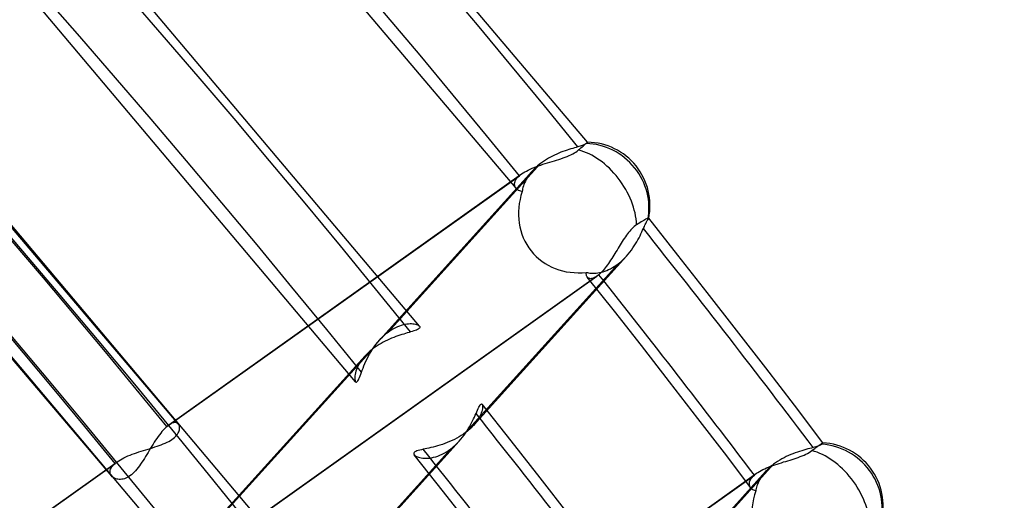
# Model space of a CAD drawing. Header units: millimetres. Extents: x -163 to 160, y -206 to 203.
# Tile 87 of 97: x 99.04 to 113.82, y 80.46 to 87.67. Entities that reach past the tile are written whole.
import ezdxf

# ---------------------------------------------------------------- set-up
doc = ezdxf.new("R2010")
doc.units = ezdxf.units.MM
doc.layers.add('MAIN-1', color=7, linetype='Continuous')
doc.layers.add('MAIN-2', color=7, linetype='Continuous')

msp = doc.modelspace()

# ---------------------------------------------------------------- linework, layer by layer
at = {"layer": 'MAIN-1'}
for p, q in [((105.037, 83.071), (105.037, 83.071)), ((105.037, 83.071), (105.037, 83.071)), ((105.037, 83.071), (105.037, 83.071)), ((105.037, 83.071), (105.038, 83.07)), ((105.038, 83.07), (105.038, 83.07)), ((105.038, 83.07), (105.038, 83.07)), ((105.979, 81.897), (105.979, 81.897)), ((105.979, 81.897), (105.979, 81.896)), ((105.979, 81.896), (105.979, 81.896)), ((105.979, 81.896), (105.979, 81.896)), ((105.979, 81.896), (105.979, 81.896)), ((105.979, 81.896), (105.979, 81.896))]:
    msp.add_line(p, q, dxfattribs=at)
for centre, major_axis, start_param, end_param in [((-0.5, -0.433), (86.414, -99.783), 0.713724, 3.388402), ((-2.5, -2.165), (-83.796, 96.759), -2.427868, -0.857072)]:
    msp.add_ellipse(centre, major_axis=major_axis, ratio=0.75, start_param=start_param, end_param=end_param, dxfattribs=at)
at = {"layer": 'MAIN-2'}
for p, q in [((107.562, 85.828), (103.015, 91.206)), ((106.487, 85.138), (101.981, 90.458)), ((105.038, 83.07), (100.257, 88.734)), ((104.08, 82.235), (99.331, 87.864)), ((101.422, 81.598), (97.249, 86.511)), ((102.529, 80.293), (97.512, 86.247)), ((107.253, 85.71), (107.223, 85.7)), ((107.282, 85.719), (107.253, 85.71)), ((107.31, 85.728), (107.282, 85.719)), ((107.338, 85.736), (107.31, 85.728)), ((107.365, 85.744), (107.338, 85.736)), ((107.39, 85.751), (107.365, 85.744)), ((107.414, 85.759), (107.39, 85.751)), ((107.407, 85.696), (107.426, 85.712)), ((107.432, 85.764), (107.414, 85.759)), ((107.426, 85.712), (107.444, 85.728)), ((107.449, 85.769), (107.432, 85.764)), ((107.444, 85.728), (107.462, 85.743)), ((107.464, 85.774), (107.449, 85.769)), ((107.462, 85.743), (107.478, 85.757)), ((107.479, 85.779), (107.464, 85.774)), ((107.478, 85.757), (107.493, 85.769)), ((107.493, 85.784), (107.479, 85.779)), ((107.505, 85.789), (107.493, 85.784)), ((107.493, 85.769), (107.506, 85.781)), ((107.516, 85.794), (107.505, 85.789)), ((107.506, 85.781), (107.517, 85.79)), ((107.526, 85.799), (107.516, 85.794)), ((107.517, 85.79), (107.527, 85.799)), ((107.534, 85.805), (107.526, 85.799)), ((107.527, 85.799), (107.537, 85.807)), ((107.541, 85.81), (107.534, 85.805)), ((107.537, 85.807), (107.545, 85.814)), ((107.548, 85.816), (107.541, 85.81)), ((107.545, 85.814), (107.551, 85.82)), ((107.554, 85.821), (107.548, 85.816)), ((107.551, 85.82), (107.556, 85.824)), ((107.558, 85.825), (107.554, 85.821)), ((107.556, 85.824), (107.559, 85.827)), ((107.56, 85.827), (107.558, 85.825)), ((107.559, 85.827), (107.561, 85.828)), ((107.562, 85.828), (107.56, 85.827)), ((107.561, 85.828), (107.562, 85.828)), ((100.419, 80.819), (96.281, 85.688)), ((106.943, 85.57), (106.913, 85.55)), ((106.973, 85.588), (106.943, 85.57)), ((107.004, 85.605), (106.973, 85.588)), ((107.035, 85.621), (107.004, 85.605)), ((107.067, 85.636), (107.035, 85.621)), ((107.063, 85.55), (107.096, 85.56)), ((107.098, 85.651), (107.067, 85.636)), ((107.096, 85.56), (107.129, 85.57)), ((107.13, 85.664), (107.098, 85.651)), ((107.129, 85.57), (107.161, 85.581)), ((107.161, 85.677), (107.13, 85.664)), ((107.192, 85.689), (107.161, 85.677)), ((107.161, 85.581), (107.193, 85.592)), ((107.223, 85.7), (107.192, 85.689)), ((107.193, 85.592), (107.224, 85.603)), ((107.224, 85.603), (107.254, 85.615)), ((107.254, 85.615), (107.283, 85.627)), ((107.283, 85.627), (107.311, 85.64)), ((107.311, 85.64), (107.338, 85.653)), ((107.338, 85.653), (107.363, 85.667)), ((107.363, 85.667), (107.386, 85.681)), ((107.386, 85.681), (107.407, 85.696)), ((101.504, 79.54), (96.525, 85.447)), ((106.855, 85.51), (104.566, 82.979)), ((106.671, 85.41), (106.699, 85.424)), ((106.699, 85.424), (106.729, 85.437)), ((106.729, 85.437), (106.76, 85.45)), ((106.752, 85.418), (106.734, 85.399)), ((106.771, 85.437), (106.752, 85.418)), ((106.76, 85.45), (106.792, 85.462)), ((106.79, 85.456), (106.771, 85.437)), ((106.811, 85.474), (106.79, 85.456)), ((106.792, 85.462), (106.825, 85.474)), ((106.833, 85.492), (106.811, 85.474)), ((106.825, 85.474), (106.859, 85.485)), ((106.855, 85.51), (106.833, 85.492)), ((106.884, 85.53), (106.855, 85.51)), ((106.859, 85.485), (106.892, 85.497)), ((106.913, 85.55), (106.884, 85.53)), ((106.892, 85.497), (106.927, 85.508)), ((106.927, 85.508), (106.961, 85.518)), ((106.961, 85.518), (106.995, 85.529)), ((106.995, 85.529), (107.029, 85.539)), ((107.029, 85.539), (107.063, 85.55)), ((101.247, 81.562), (106.538, 85.326)), ((101.276, 81.586), (106.571, 85.352)), ((106.734, 85.399), (104.441, 82.864)), ((106.48, 85.257), (106.49, 85.274)), ((106.49, 85.274), (106.504, 85.292)), ((106.504, 85.292), (106.519, 85.309)), ((106.519, 85.309), (106.538, 85.326)), ((106.538, 85.326), (106.543, 85.33)), ((106.543, 85.33), (106.548, 85.335)), ((106.548, 85.335), (106.554, 85.339)), ((106.554, 85.339), (106.559, 85.343)), ((106.559, 85.343), (106.565, 85.348)), ((106.565, 85.348), (106.571, 85.352)), ((106.571, 85.352), (106.593, 85.367)), ((106.593, 85.367), (106.617, 85.382)), ((106.617, 85.382), (106.643, 85.396)), ((106.64, 85.269), (106.627, 85.244)), ((106.655, 85.295), (106.64, 85.269)), ((106.643, 85.396), (106.671, 85.41)), ((106.672, 85.321), (106.655, 85.295)), ((106.691, 85.347), (106.672, 85.321)), ((106.711, 85.373), (106.691, 85.347)), ((106.734, 85.399), (106.711, 85.373)), ((106.465, 85.208), (106.467, 85.224)), ((106.465, 85.192), (106.465, 85.208)), ((106.467, 85.177), (106.465, 85.192)), ((106.467, 85.224), (106.472, 85.24)), ((106.471, 85.163), (106.467, 85.177)), ((106.478, 85.15), (106.471, 85.163)), ((106.472, 85.24), (106.48, 85.257)), ((106.487, 85.137), (106.478, 85.15)), ((106.498, 85.125), (106.487, 85.137)), ((106.511, 85.115), (106.498, 85.125)), ((106.586, 85.128), (106.582, 85.107)), ((106.591, 85.149), (106.586, 85.128)), ((106.597, 85.172), (106.591, 85.149)), ((106.606, 85.195), (106.597, 85.172)), ((106.615, 85.219), (106.606, 85.195)), ((106.627, 85.244), (106.615, 85.219)), ((106.526, 85.106), (106.511, 85.115)), ((106.543, 85.098), (106.526, 85.106)), ((106.561, 85.092), (106.543, 85.098)), ((106.58, 85.088), (106.561, 85.092)), ((106.582, 85.107), (106.58, 85.088)), ((108.445, 84.679), (108.432, 84.673)), ((108.455, 84.684), (108.445, 84.679)), ((108.464, 84.687), (108.455, 84.684)), ((108.471, 84.689), (108.464, 84.687)), ((108.469, 84.669), (108.472, 84.673)), ((108.475, 84.689), (108.471, 84.689)), ((108.472, 84.673), (108.474, 84.677)), ((108.474, 84.677), (108.476, 84.68)), ((108.478, 84.688), (108.475, 84.689)), ((108.476, 84.68), (108.478, 84.683)), ((108.478, 84.687), (108.478, 84.688)), ((108.478, 84.688), (108.478, 84.688)), ((108.918, 84.133), (108.478, 84.688)), ((108.478, 84.686), (108.478, 84.687)), ((108.478, 84.687), (108.478, 84.687)), ((108.478, 84.685), (108.478, 84.686)), ((108.478, 84.683), (108.478, 84.685)), ((108.478, 84.685), (108.478, 84.685)), ((108.228, 84.533), (108.211, 84.515)), ((108.245, 84.549), (108.228, 84.533)), ((108.262, 84.564), (108.245, 84.549)), ((108.28, 84.578), (108.262, 84.564)), ((108.297, 84.59), (108.28, 84.578)), ((108.321, 84.606), (108.297, 84.59)), ((108.344, 84.62), (108.321, 84.606)), ((108.365, 84.634), (108.344, 84.62)), ((108.385, 84.646), (108.365, 84.634)), ((108.403, 84.656), (108.385, 84.646)), ((108.387, 84.509), (108.398, 84.534)), ((108.398, 84.534), (108.406, 84.55)), ((108.418, 84.665), (108.403, 84.656)), ((108.406, 84.55), (108.413, 84.566)), ((108.413, 84.566), (108.42, 84.582)), ((108.432, 84.673), (108.418, 84.665)), ((108.42, 84.582), (108.426, 84.596)), ((108.426, 84.596), (108.433, 84.609)), ((108.433, 84.609), (108.439, 84.621)), ((108.439, 84.621), (108.445, 84.633)), ((108.445, 84.633), (108.45, 84.643)), ((108.45, 84.643), (108.456, 84.652)), ((108.456, 84.652), (108.461, 84.659)), ((108.461, 84.659), (108.466, 84.665)), ((108.466, 84.665), (108.469, 84.669)), ((108.113, 84.387), (108.097, 84.363)), ((108.129, 84.41), (108.113, 84.387)), ((108.144, 84.433), (108.129, 84.41)), ((108.161, 84.455), (108.144, 84.433)), ((108.177, 84.475), (108.161, 84.455)), ((108.194, 84.496), (108.177, 84.475)), ((108.211, 84.515), (108.194, 84.496)), ((108.317, 84.366), (108.333, 84.396)), ((108.333, 84.396), (108.348, 84.426)), ((108.348, 84.426), (108.362, 84.455)), ((108.362, 84.455), (108.375, 84.482)), ((108.375, 84.482), (108.387, 84.509)), ((108.019, 84.237), (108.003, 84.211)), ((108.034, 84.263), (108.019, 84.237)), ((108.05, 84.288), (108.034, 84.263)), ((108.066, 84.314), (108.05, 84.288)), ((108.081, 84.339), (108.066, 84.314)), ((108.097, 84.363), (108.081, 84.339)), ((108.219, 84.211), (108.241, 84.242)), ((108.241, 84.242), (108.262, 84.273)), ((108.262, 84.273), (108.281, 84.304)), ((108.281, 84.304), (108.3, 84.335)), ((108.3, 84.335), (108.317, 84.366)), ((108.146, 84.12), (105.848, 81.58)), ((107.923, 84.082), (107.907, 84.058)), ((107.939, 84.108), (107.923, 84.082)), ((107.955, 84.133), (107.939, 84.108)), ((107.971, 84.159), (107.955, 84.133)), ((107.987, 84.185), (107.971, 84.159)), ((108.003, 84.211), (107.987, 84.185)), ((108.106, 84.078), (108.126, 84.099)), ((108.126, 84.099), (108.146, 84.12)), ((108.146, 84.12), (108.172, 84.15)), ((108.172, 84.15), (108.196, 84.18)), ((108.196, 84.18), (108.219, 84.211)), ((109.356, 83.576), (108.918, 84.133)), ((105.73, 81.472), (108.018, 84.002)), ((107.826, 83.944), (107.81, 83.924)), ((107.842, 83.965), (107.826, 83.944)), ((107.859, 83.987), (107.842, 83.965)), ((107.875, 84.01), (107.859, 83.987)), ((107.891, 84.034), (107.875, 84.01)), ((107.907, 84.058), (107.891, 84.034)), ((107.906, 83.931), (107.934, 83.947)), ((107.934, 83.947), (107.962, 83.964)), ((107.962, 83.964), (107.99, 83.982)), ((107.99, 83.982), (108.018, 84.002)), ((108.018, 84.002), (108.041, 84.02)), ((108.041, 84.02), (108.063, 84.039)), ((108.063, 84.039), (108.084, 84.058)), ((108.084, 84.058), (108.106, 84.078)), ((102.409, 80.053), (107.701, 83.818)), ((107.731, 83.841), (102.442, 80.079)), ((107.54, 83.862), (107.541, 83.876)), ((107.541, 83.85), (107.54, 83.862)), ((107.541, 83.876), (107.558, 83.872)), ((107.543, 83.837), (107.541, 83.85)), ((107.546, 83.826), (107.543, 83.837)), ((107.55, 83.816), (107.546, 83.826)), ((107.556, 83.807), (107.55, 83.816)), ((107.564, 83.798), (107.556, 83.807)), ((107.964, 83.292), (107.557, 83.805)), ((107.558, 83.872), (107.577, 83.868)), ((107.573, 83.791), (107.564, 83.798)), ((107.583, 83.786), (107.573, 83.791)), ((107.577, 83.868), (107.597, 83.865)), ((107.597, 83.865), (107.618, 83.864)), ((107.618, 83.864), (107.64, 83.863)), ((107.65, 83.79), (107.635, 83.785)), ((107.64, 83.863), (107.664, 83.863)), ((107.667, 83.797), (107.65, 83.79)), ((107.664, 83.863), (107.688, 83.865)), ((107.684, 83.806), (107.667, 83.797)), ((107.701, 83.818), (107.684, 83.806)), ((107.688, 83.865), (107.713, 83.868)), ((107.706, 83.822), (107.701, 83.818)), ((107.711, 83.825), (107.706, 83.822)), ((107.716, 83.829), (107.711, 83.825)), ((107.713, 83.868), (107.739, 83.872)), ((107.721, 83.833), (107.716, 83.829)), ((107.726, 83.837), (107.721, 83.833)), ((107.731, 83.841), (107.726, 83.837)), ((107.746, 83.856), (107.731, 83.841)), ((107.739, 83.872), (107.766, 83.878)), ((107.762, 83.871), (107.746, 83.856)), ((107.778, 83.887), (107.762, 83.871)), ((107.766, 83.878), (107.793, 83.886)), ((107.794, 83.905), (107.778, 83.887)), ((107.793, 83.886), (107.821, 83.895)), ((107.81, 83.924), (107.794, 83.905)), ((107.821, 83.895), (107.849, 83.905)), ((107.849, 83.905), (107.877, 83.917)), ((107.877, 83.917), (107.906, 83.931)), ((107.594, 83.783), (107.583, 83.786)), ((107.607, 83.781), (107.594, 83.783)), ((107.62, 83.782), (107.607, 83.781)), ((107.635, 83.785), (107.62, 83.782)), ((109.797, 83.01), (109.356, 83.576)), ((108.369, 82.777), (107.964, 83.292)), ((104.654, 83.036), (104.683, 83.051)), ((104.683, 83.051), (104.712, 83.064)), ((104.712, 83.064), (104.741, 83.075)), ((104.741, 83.075), (104.769, 83.085)), ((104.769, 83.085), (104.796, 83.092)), ((104.796, 83.092), (104.823, 83.098)), ((104.823, 83.098), (104.849, 83.103)), ((104.849, 83.103), (104.873, 83.106)), ((104.873, 83.106), (104.897, 83.107)), ((104.897, 83.107), (104.919, 83.107)), ((104.919, 83.107), (104.94, 83.106)), ((104.94, 83.106), (104.96, 83.103)), ((104.96, 83.103), (104.978, 83.1)), ((104.978, 83.1), (104.994, 83.095)), ((104.994, 83.095), (105.008, 83.09)), ((105.008, 83.09), (105.02, 83.084)), ((105.02, 83.084), (105.03, 83.078)), ((105.03, 83.078), (105.037, 83.071)), ((105.038, 83.07), (105.042, 83.063)), ((105.042, 83.063), (105.044, 83.055)), ((105.044, 83.055), (105.043, 83.048)), ((104.46, 82.885), (104.481, 82.905)), ((104.481, 82.905), (104.501, 82.925)), ((104.501, 82.925), (104.523, 82.944)), ((104.523, 82.944), (104.544, 82.962)), ((104.544, 82.962), (104.566, 82.979)), ((104.566, 82.979), (104.595, 83)), ((104.595, 83), (104.624, 83.018)), ((104.651, 82.9), (104.619, 82.888)), ((104.624, 83.018), (104.654, 83.036)), ((104.682, 82.912), (104.651, 82.9)), ((104.713, 82.923), (104.682, 82.912)), ((104.743, 82.933), (104.713, 82.923)), ((104.772, 82.943), (104.743, 82.933)), ((104.801, 82.951), (104.772, 82.943)), ((104.829, 82.96), (104.801, 82.951)), ((104.855, 82.968), (104.829, 82.96)), ((104.881, 82.975), (104.855, 82.968)), ((104.905, 82.982), (104.881, 82.975)), ((104.93, 82.989), (104.905, 82.982)), ((104.953, 82.997), (104.93, 82.989)), ((104.974, 83.004), (104.953, 82.997)), ((104.992, 83.011), (104.974, 83.004)), ((105.008, 83.018), (104.992, 83.011)), ((105.021, 83.025), (105.008, 83.018)), ((105.031, 83.033), (105.021, 83.025)), ((105.039, 83.04), (105.031, 83.033)), ((105.043, 83.048), (105.039, 83.04)), ((110.235, 82.443), (109.797, 83.01)), ((104.334, 82.724), (104.359, 82.761)), ((104.372, 82.754), (104.343, 82.733)), ((104.359, 82.761), (104.385, 82.796)), ((104.401, 82.774), (104.372, 82.754)), ((104.385, 82.796), (104.412, 82.831)), ((104.431, 82.793), (104.401, 82.774)), ((104.412, 82.831), (104.441, 82.864)), ((104.462, 82.811), (104.431, 82.793)), ((104.441, 82.864), (104.46, 82.885)), ((104.493, 82.828), (104.462, 82.811)), ((104.524, 82.845), (104.493, 82.828)), ((104.556, 82.86), (104.524, 82.845)), ((104.588, 82.874), (104.556, 82.86)), ((104.619, 82.888), (104.588, 82.874)), ((108.793, 82.232), (108.369, 82.777)), ((104.222, 82.622), (101.929, 80.087)), ((104.343, 82.733), (102.054, 80.202)), ((104.222, 82.622), (104.196, 82.592)), ((104.24, 82.641), (104.222, 82.622)), ((104.258, 82.66), (104.24, 82.641)), ((104.252, 82.577), (104.27, 82.614)), ((104.278, 82.679), (104.258, 82.66)), ((104.27, 82.614), (104.29, 82.651)), ((104.299, 82.697), (104.278, 82.679)), ((104.29, 82.651), (104.311, 82.688)), ((104.321, 82.715), (104.299, 82.697)), ((104.311, 82.688), (104.334, 82.724)), ((104.343, 82.733), (104.321, 82.715)), ((104.119, 82.474), (104.105, 82.445)), ((104.134, 82.503), (104.119, 82.474)), ((104.152, 82.532), (104.134, 82.503)), ((104.173, 82.562), (104.152, 82.532)), ((104.196, 82.592), (104.173, 82.562)), ((104.192, 82.438), (104.205, 82.471)), ((104.205, 82.471), (104.219, 82.506)), ((104.219, 82.506), (104.235, 82.541)), ((104.235, 82.541), (104.252, 82.577)), ((104.07, 82.321), (104.068, 82.301)), ((104.073, 82.343), (104.07, 82.321)), ((104.078, 82.366), (104.073, 82.343)), ((104.085, 82.391), (104.078, 82.366)), ((104.094, 82.418), (104.085, 82.391)), ((104.105, 82.445), (104.094, 82.418)), ((104.138, 82.3), (104.148, 82.323)), ((104.148, 82.323), (104.158, 82.349)), ((104.158, 82.349), (104.168, 82.378)), ((104.168, 82.378), (104.18, 82.407)), ((104.18, 82.407), (104.192, 82.438)), ((110.666, 81.881), (110.235, 82.443)), ((104.068, 82.301), (104.068, 82.283)), ((104.068, 82.283), (104.069, 82.267)), ((104.069, 82.267), (104.072, 82.254)), ((104.072, 82.254), (104.075, 82.243)), ((104.075, 82.243), (104.08, 82.235)), ((104.08, 82.235), (104.085, 82.23)), ((104.085, 82.23), (104.091, 82.229)), ((104.091, 82.229), (104.098, 82.231)), ((104.098, 82.231), (104.105, 82.238)), ((104.105, 82.238), (104.113, 82.248)), ((104.113, 82.248), (104.121, 82.262)), ((104.121, 82.262), (104.13, 82.279)), ((104.13, 82.279), (104.138, 82.3)), ((109.216, 81.685), (108.793, 82.232)), ((105.93, 81.851), (105.939, 81.867)), ((105.939, 81.867), (105.948, 81.881)), ((105.948, 81.881), (105.955, 81.891)), ((105.955, 81.891), (105.963, 81.898)), ((105.963, 81.898), (105.969, 81.901)), ((105.969, 81.901), (105.974, 81.9)), ((105.974, 81.9), (105.979, 81.897)), ((106.415, 81.346), (105.979, 81.897)), ((105.979, 81.896), (105.983, 81.89)), ((105.983, 81.89), (105.985, 81.881)), ((105.985, 81.881), (105.986, 81.87)), ((105.986, 81.87), (105.986, 81.857)), ((111.094, 81.317), (110.666, 81.881)), ((105.863, 81.705), (105.875, 81.732)), ((105.875, 81.732), (105.887, 81.758)), ((105.887, 81.758), (105.899, 81.784)), ((105.899, 81.784), (105.91, 81.809)), ((105.91, 81.809), (105.92, 81.831)), ((105.92, 81.831), (105.93, 81.851)), ((105.948, 81.725), (105.936, 81.702)), ((105.958, 81.747), (105.948, 81.725)), ((105.966, 81.768), (105.958, 81.747)), ((105.973, 81.789), (105.966, 81.768)), ((105.979, 81.808), (105.973, 81.789)), ((105.983, 81.826), (105.979, 81.808)), ((105.985, 81.842), (105.983, 81.826)), ((105.986, 81.857), (105.985, 81.842)), ((101.257, 81.571), (101.252, 81.567)), ((101.262, 81.575), (101.257, 81.571)), ((101.267, 81.579), (101.262, 81.575)), ((101.272, 81.582), (101.267, 81.579)), ((101.276, 81.586), (101.272, 81.582)), ((101.296, 81.598), (101.276, 81.586)), ((101.314, 81.608), (101.296, 81.598)), ((101.332, 81.616), (101.314, 81.608)), ((101.348, 81.62), (101.332, 81.616)), ((101.364, 81.623), (101.348, 81.62)), ((101.378, 81.622), (101.364, 81.623)), ((101.391, 81.62), (101.378, 81.622)), ((101.403, 81.615), (101.391, 81.62)), ((101.413, 81.608), (101.403, 81.615)), ((101.421, 81.599), (101.413, 81.608)), ((101.427, 81.59), (101.421, 81.599)), ((101.432, 81.58), (101.427, 81.59)), ((101.436, 81.569), (101.432, 81.58)), ((105.787, 81.557), (105.804, 81.588)), ((105.804, 81.588), (105.821, 81.618)), ((105.821, 81.618), (105.836, 81.648)), ((105.848, 81.58), (105.831, 81.562)), ((105.836, 81.648), (105.85, 81.677)), ((105.87, 81.605), (105.848, 81.58)), ((105.85, 81.677), (105.863, 81.705)), ((105.889, 81.629), (105.87, 81.605)), ((105.907, 81.654), (105.889, 81.629)), ((105.922, 81.678), (105.907, 81.654)), ((105.936, 81.702), (105.922, 81.678)), ((109.614, 81.166), (109.216, 81.685)), ((101.134, 81.437), (101.115, 81.411)), ((101.154, 81.462), (101.134, 81.437)), ((101.173, 81.486), (101.154, 81.462)), ((101.191, 81.507), (101.173, 81.486)), ((101.21, 81.527), (101.191, 81.507)), ((101.229, 81.546), (101.21, 81.527)), ((101.247, 81.562), (101.229, 81.546)), ((101.252, 81.567), (101.247, 81.562)), ((101.38, 81.416), (101.394, 81.433)), ((101.394, 81.433), (101.406, 81.449)), ((101.406, 81.449), (101.417, 81.466)), ((101.417, 81.466), (101.425, 81.482)), ((101.425, 81.482), (101.431, 81.498)), ((101.431, 81.498), (101.435, 81.514)), ((101.435, 81.514), (101.438, 81.528)), ((101.438, 81.556), (101.436, 81.569)), ((101.439, 81.543), (101.438, 81.556)), ((101.438, 81.528), (101.439, 81.543)), ((105.666, 81.428), (105.632, 81.407)), ((105.698, 81.45), (105.666, 81.428)), ((105.684, 81.403), (105.707, 81.433)), ((105.73, 81.472), (105.698, 81.45)), ((105.707, 81.433), (105.729, 81.464)), ((105.729, 81.464), (105.75, 81.495)), ((105.752, 81.49), (105.73, 81.472)), ((105.75, 81.495), (105.769, 81.526)), ((105.773, 81.507), (105.752, 81.49)), ((105.769, 81.526), (105.787, 81.557)), ((105.793, 81.525), (105.773, 81.507)), ((105.813, 81.543), (105.793, 81.525)), ((105.831, 81.562), (105.813, 81.543)), ((101.039, 81.297), (101.02, 81.267)), ((101.058, 81.327), (101.039, 81.297)), ((101.077, 81.356), (101.058, 81.327)), ((101.096, 81.384), (101.077, 81.356)), ((101.115, 81.411), (101.096, 81.384)), ((101.099, 81.266), (101.131, 81.277)), ((101.131, 81.277), (101.162, 81.289)), ((101.162, 81.289), (101.192, 81.301)), ((101.192, 81.301), (101.221, 81.313)), ((101.221, 81.313), (101.249, 81.326)), ((101.249, 81.326), (101.276, 81.34)), ((101.276, 81.34), (101.301, 81.354)), ((101.301, 81.354), (101.323, 81.369)), ((101.323, 81.369), (101.344, 81.384)), ((101.344, 81.384), (101.363, 81.4)), ((101.363, 81.4), (101.38, 81.416)), ((105.634, 81.344), (103.337, 78.803)), ((105.346, 81.284), (105.311, 81.274)), ((105.382, 81.295), (105.346, 81.284)), ((105.418, 81.308), (105.382, 81.295)), ((105.454, 81.322), (105.418, 81.308)), ((105.491, 81.336), (105.454, 81.322)), ((105.527, 81.352), (105.491, 81.336)), ((105.563, 81.37), (105.527, 81.352)), ((105.551, 81.262), (105.573, 81.281)), ((105.598, 81.388), (105.563, 81.37)), ((105.573, 81.281), (105.594, 81.301)), ((105.594, 81.301), (105.615, 81.322)), ((105.632, 81.407), (105.598, 81.388)), ((105.615, 81.322), (105.635, 81.344)), ((105.635, 81.344), (105.66, 81.373)), ((105.66, 81.373), (105.684, 81.403)), ((106.849, 80.794), (106.415, 81.346)), ((111.023, 81.273), (111.038, 81.283)), ((111.043, 81.277), (111.031, 81.272)), ((111.038, 81.283), (111.05, 81.292)), ((111.055, 81.282), (111.043, 81.277)), ((111.05, 81.292), (111.062, 81.3)), ((111.064, 81.287), (111.055, 81.282)), ((111.062, 81.3), (111.072, 81.306)), ((111.072, 81.292), (111.064, 81.287)), ((111.072, 81.306), (111.08, 81.311)), ((111.079, 81.298), (111.072, 81.292)), ((111.084, 81.303), (111.079, 81.298)), ((111.08, 81.311), (111.086, 81.315)), ((111.088, 81.308), (111.084, 81.303)), ((111.086, 81.315), (111.09, 81.317)), ((111.091, 81.311), (111.088, 81.308)), ((111.09, 81.317), (111.093, 81.317)), ((111.093, 81.314), (111.091, 81.311)), ((111.093, 81.317), (111.093, 81.317)), ((111.093, 81.317), (111.093, 81.317)), ((111.093, 81.317), (111.093, 81.317)), ((111.093, 81.317), (111.093, 81.317)), ((111.093, 81.317), (111.094, 81.317)), ((111.094, 81.316), (111.093, 81.314)), ((111.094, 81.317), (111.094, 81.317)), ((111.094, 81.317), (111.094, 81.316)), ((100.662, 81.121), (100.694, 81.133)), ((100.694, 81.133), (100.726, 81.146)), ((100.726, 81.146), (100.759, 81.158)), ((100.759, 81.158), (100.793, 81.17)), ((100.793, 81.17), (100.828, 81.181)), ((100.828, 81.181), (100.862, 81.192)), ((100.862, 81.192), (100.897, 81.203)), ((100.897, 81.203), (100.931, 81.214)), ((100.946, 81.144), (100.927, 81.114)), ((100.931, 81.214), (100.966, 81.224)), ((100.964, 81.175), (100.946, 81.144)), ((100.983, 81.205), (100.964, 81.175)), ((100.966, 81.224), (101, 81.235)), ((101.002, 81.236), (100.983, 81.205)), ((101, 81.235), (101.033, 81.245)), ((101.02, 81.267), (101.002, 81.236)), ((101.033, 81.245), (101.066, 81.256)), ((101.066, 81.256), (101.099, 81.266)), ((103.218, 78.696), (105.507, 81.226)), ((104.954, 81.164), (104.952, 81.155)), ((104.952, 81.155), (104.955, 81.146)), ((104.959, 81.173), (104.954, 81.164)), ((104.955, 81.146), (104.961, 81.137)), ((104.968, 81.181), (104.959, 81.173)), ((105.401, 80.582), (104.96, 81.138)), ((104.961, 81.137), (104.969, 81.129)), ((104.982, 81.188), (104.968, 81.181)), ((104.969, 81.129), (104.979, 81.121)), ((104.998, 81.196), (104.982, 81.188)), ((105.019, 81.202), (104.998, 81.196)), ((105.042, 81.209), (105.019, 81.202)), ((105.067, 81.215), (105.042, 81.209)), ((105.096, 81.222), (105.067, 81.215)), ((105.122, 81.228), (105.096, 81.222)), ((105.15, 81.234), (105.122, 81.228)), ((105.18, 81.24), (105.15, 81.234)), ((105.211, 81.248), (105.18, 81.24)), ((105.243, 81.255), (105.211, 81.248)), ((105.277, 81.264), (105.243, 81.255)), ((105.311, 81.274), (105.277, 81.264)), ((105.314, 81.12), (105.346, 81.132)), ((105.346, 81.132), (105.378, 81.147)), ((105.378, 81.147), (105.411, 81.163)), ((105.411, 81.163), (105.443, 81.182)), ((105.443, 81.182), (105.475, 81.203)), ((105.475, 81.203), (105.507, 81.226)), ((105.507, 81.226), (105.529, 81.243)), ((105.529, 81.243), (105.551, 81.262)), ((110.01, 80.645), (109.614, 81.166)), ((110.576, 81.127), (110.543, 81.111)), ((110.61, 81.142), (110.576, 81.127)), ((110.644, 81.155), (110.61, 81.142)), ((110.678, 81.168), (110.644, 81.155)), ((110.711, 81.179), (110.678, 81.168)), ((110.744, 81.19), (110.711, 81.179)), ((110.776, 81.2), (110.744, 81.19)), ((110.808, 81.209), (110.776, 81.2)), ((110.782, 81.123), (110.81, 81.134)), ((110.838, 81.218), (110.808, 81.209)), ((110.81, 81.134), (110.837, 81.147)), ((110.837, 81.147), (110.862, 81.16)), ((110.868, 81.226), (110.838, 81.218)), ((110.862, 81.16), (110.885, 81.173)), ((110.896, 81.233), (110.868, 81.226)), ((110.885, 81.173), (110.907, 81.187)), ((110.923, 81.24), (110.896, 81.233)), ((110.907, 81.187), (110.927, 81.201)), ((110.949, 81.247), (110.923, 81.24)), ((110.927, 81.201), (110.949, 81.218)), ((110.967, 81.252), (110.949, 81.247)), ((110.949, 81.218), (110.97, 81.233)), ((110.985, 81.257), (110.967, 81.252)), ((110.97, 81.233), (110.989, 81.248)), ((111.002, 81.262), (110.985, 81.257)), ((110.989, 81.248), (111.007, 81.261)), ((111.017, 81.267), (111.002, 81.262)), ((111.007, 81.261), (111.023, 81.273)), ((111.031, 81.272), (111.017, 81.267)), ((95.177, 77.245), (100.469, 81.009)), ((95.207, 77.268), (100.502, 81.035)), ((100.434, 80.974), (100.45, 80.992)), ((100.45, 80.992), (100.469, 81.009)), ((100.469, 81.009), (100.474, 81.013)), ((100.474, 81.013), (100.479, 81.018)), ((100.479, 81.018), (100.485, 81.022)), ((100.485, 81.022), (100.49, 81.026)), ((100.49, 81.026), (100.496, 81.031)), ((100.496, 81.031), (100.502, 81.035)), ((100.502, 81.035), (100.524, 81.05)), ((100.524, 81.05), (100.549, 81.065)), ((100.549, 81.065), (100.575, 81.079)), ((100.575, 81.079), (100.603, 81.094)), ((100.603, 81.094), (100.632, 81.107)), ((100.632, 81.107), (100.662, 81.121)), ((100.853, 80.999), (100.835, 80.972)), ((100.872, 81.026), (100.853, 80.999)), ((100.891, 81.055), (100.872, 81.026)), ((100.909, 81.084), (100.891, 81.055)), ((100.927, 81.114), (100.909, 81.084)), ((104.979, 81.121), (104.992, 81.114)), ((104.992, 81.114), (105.007, 81.107)), ((105.007, 81.107), (105.024, 81.101)), ((105.024, 81.101), (105.043, 81.096)), ((105.043, 81.096), (105.064, 81.092)), ((105.064, 81.092), (105.087, 81.089)), ((105.087, 81.089), (105.111, 81.087)), ((105.111, 81.087), (105.137, 81.086)), ((105.137, 81.086), (105.164, 81.087)), ((105.164, 81.087), (105.192, 81.09)), ((105.192, 81.09), (105.221, 81.095)), ((105.221, 81.095), (105.251, 81.101)), ((105.251, 81.101), (105.282, 81.109)), ((105.282, 81.109), (105.314, 81.12)), ((110.351, 80.996), (108.063, 78.466)), ((110.351, 80.996), (110.329, 80.978)), ((110.339, 80.978), (110.371, 80.989)), ((110.381, 81.017), (110.351, 80.996)), ((110.371, 80.989), (110.404, 81)), ((110.412, 81.038), (110.381, 81.017)), ((110.404, 81), (110.436, 81.01)), ((110.444, 81.058), (110.412, 81.038)), ((110.436, 81.01), (110.469, 81.02)), ((110.476, 81.077), (110.444, 81.058)), ((110.469, 81.02), (110.502, 81.031)), ((110.509, 81.095), (110.476, 81.077)), ((110.502, 81.031), (110.535, 81.04)), ((110.543, 81.111), (110.509, 81.095)), ((110.535, 81.04), (110.568, 81.05)), ((110.568, 81.05), (110.6, 81.06)), ((110.6, 81.06), (110.632, 81.07)), ((110.632, 81.07), (110.663, 81.08)), ((110.663, 81.08), (110.694, 81.09)), ((110.694, 81.09), (110.724, 81.1)), ((110.724, 81.1), (110.754, 81.111)), ((110.754, 81.111), (110.782, 81.123)), ((100.395, 80.875), (100.396, 80.891)), ((100.398, 80.86), (100.395, 80.875)), ((100.396, 80.891), (100.398, 80.907)), ((100.398, 80.907), (100.403, 80.923)), ((100.402, 80.846), (100.398, 80.86)), ((100.409, 80.833), (100.402, 80.846)), ((100.403, 80.923), (100.411, 80.94)), ((100.418, 80.821), (100.409, 80.833)), ((100.411, 80.94), (100.421, 80.957)), ((100.421, 80.957), (100.434, 80.974)), ((100.714, 80.838), (100.693, 80.822)), ((100.735, 80.856), (100.714, 80.838)), ((100.755, 80.876), (100.735, 80.856)), ((100.776, 80.898), (100.755, 80.876)), ((100.796, 80.921), (100.776, 80.898)), ((100.815, 80.946), (100.796, 80.921)), ((100.835, 80.972), (100.815, 80.946)), ((104.775, 77.073), (110.064, 80.835)), ((104.804, 77.096), (110.097, 80.861)), ((110.232, 80.887), (107.936, 78.349)), ((110.045, 80.817), (110.064, 80.835)), ((110.064, 80.835), (110.069, 80.839)), ((110.069, 80.839), (110.074, 80.844)), ((110.074, 80.844), (110.08, 80.848)), ((110.08, 80.848), (110.085, 80.852)), ((110.085, 80.852), (110.091, 80.856)), ((110.091, 80.856), (110.097, 80.861)), ((110.097, 80.861), (110.118, 80.875)), ((110.118, 80.875), (110.141, 80.889)), ((110.141, 80.889), (110.166, 80.903)), ((110.166, 80.903), (110.192, 80.916)), ((110.19, 80.837), (110.173, 80.812)), ((110.21, 80.862), (110.19, 80.837)), ((110.192, 80.916), (110.22, 80.929)), ((110.231, 80.886), (110.21, 80.862)), ((110.22, 80.929), (110.248, 80.942)), ((110.249, 80.905), (110.231, 80.886)), ((110.248, 80.942), (110.278, 80.954)), ((110.268, 80.924), (110.249, 80.905)), ((110.287, 80.943), (110.268, 80.924)), ((110.278, 80.954), (110.308, 80.966)), ((110.308, 80.961), (110.287, 80.943)), ((110.308, 80.966), (110.339, 80.978)), ((110.329, 80.978), (110.308, 80.961)), ((100.427, 80.81), (100.418, 80.821)), ((100.439, 80.801), (100.427, 80.81)), ((100.451, 80.792), (100.439, 80.801)), ((100.465, 80.785), (100.451, 80.792)), ((100.48, 80.779), (100.465, 80.785)), ((100.496, 80.774), (100.48, 80.779)), ((100.513, 80.771), (100.496, 80.774)), ((100.531, 80.769), (100.513, 80.771)), ((100.549, 80.769), (100.531, 80.769)), ((100.569, 80.771), (100.549, 80.769)), ((100.589, 80.774), (100.569, 80.771)), ((100.609, 80.78), (100.589, 80.774)), ((100.63, 80.787), (100.609, 80.78)), ((100.651, 80.797), (100.63, 80.787)), ((100.672, 80.808), (100.651, 80.797)), ((100.693, 80.822), (100.672, 80.808)), ((107.285, 80.234), (106.849, 80.794)), ((109.989, 80.699), (109.99, 80.715)), ((109.992, 80.684), (109.989, 80.699)), ((109.99, 80.715), (109.992, 80.731)), ((109.992, 80.731), (109.998, 80.748)), ((109.996, 80.669), (109.992, 80.684)), ((109.998, 80.748), (110.006, 80.765)), ((110.006, 80.765), (110.016, 80.783)), ((110.016, 80.783), (110.029, 80.8)), ((110.029, 80.8), (110.045, 80.817)), ((110.11, 80.694), (110.102, 80.673)), ((110.119, 80.717), (110.11, 80.694)), ((110.13, 80.74), (110.119, 80.717)), ((110.142, 80.764), (110.13, 80.74)), ((110.157, 80.788), (110.142, 80.764)), ((110.173, 80.812), (110.157, 80.788)), ((105.839, 80.023), (105.401, 80.582)), ((110.003, 80.655), (109.996, 80.669)), ((110.011, 80.643), (110.003, 80.655)), ((110.021, 80.632), (110.011, 80.643)), ((110.031, 80.623), (110.021, 80.632)), ((110.043, 80.615), (110.031, 80.623)), ((110.057, 80.607), (110.043, 80.615)), ((110.071, 80.601), (110.057, 80.607)), ((110.086, 80.597), (110.071, 80.601)), ((110.088, 80.614), (110.086, 80.597)), ((110.091, 80.632), (110.088, 80.614)), ((110.096, 80.652), (110.091, 80.632)), ((110.102, 80.673), (110.096, 80.652))]:
    msp.add_line(p, q, dxfattribs=at)
for centre, start, end in [((107.545, 84.876), 348.4144, 89.0106), ((111.045, 80.366), 346.3189, 87.1079)]:
    msp.add_arc(centre, 0.953, start, end, dxfattribs=at)
for centre, major_axis, ratio, start_param, end_param in [((18.724, 16.215), (-91.871, 106.083), 0.75, -1.616769, -0.097375), ((25.124, 21.758), (-87.714, 101.283), 0.75, -1.615204, -0.09894), ((18.724, 16.215), (91.039, -105.123), 0.75, 1.524932, 3.04411), ((31.524, 27.3), (-83.557, 96.483), 0.75, -1.613836, -0.100308), ((25.124, 21.758), (86.882, -100.323), 0.75, 1.526155, 3.042887), ((31.524, 27.3), (82.725, -95.523), 0.75, 1.529278, 3.039764), ((31.524, 27.3), (-77.072, 88.995), 0.75, -1.610102, -0.104042), ((31.524, 27.3), (76.24, -88.035), 0.75, 1.531844, 3.037198), ((0, 0), (-85.76, 99.027), 0.75, -2.427868, 0.713724), ((-2, -1.732), (-83.141, 96.003), 0.75, -2.427868, -0.857072), ((107.545, 84.876), (0.552, -0.776), 0.65974, 1.633869, 2.477727), ((107.545, 84.876), (0.706, -0.639), 0.965063, 0.525589, 2.293236), ((107.545, 84.876), (0.552, -0.776), 0.65974, 0.792435, 1.633869), ((107.545, 84.876), (-0.802, -0.713), 0.886129, -0.99959, 0.899551), ((31.524, 27.3), (-83.557, 96.483), 0.75, -1.658786, -1.626154), ((31.524, 27.3), (82.725, -95.523), 0.75, 1.484047, 1.514198), ((25.124, 21.758), (-87.714, 101.283), 0.75, -1.658017, -1.626924), ((111.045, 80.366), (0.706, -0.639), 0.965063, 0.484801, 2.252448), ((25.124, 21.758), (86.882, -100.323), 0.75, 1.483262, 1.514983), ((111.045, 80.366), (0.552, -0.776), 0.65974, 1.633869, 2.475303), ((111.045, 80.366), (0.552, -0.776), 0.65974, 0.79001, 1.633869), ((111.045, 80.366), (-0.802, -0.713), 0.886129, -1.018256, 0.880884)]:
    msp.add_ellipse(centre, major_axis=major_axis, ratio=ratio, start_param=start_param, end_param=end_param, dxfattribs=at)

doc.saveas('drawing.dxf')
